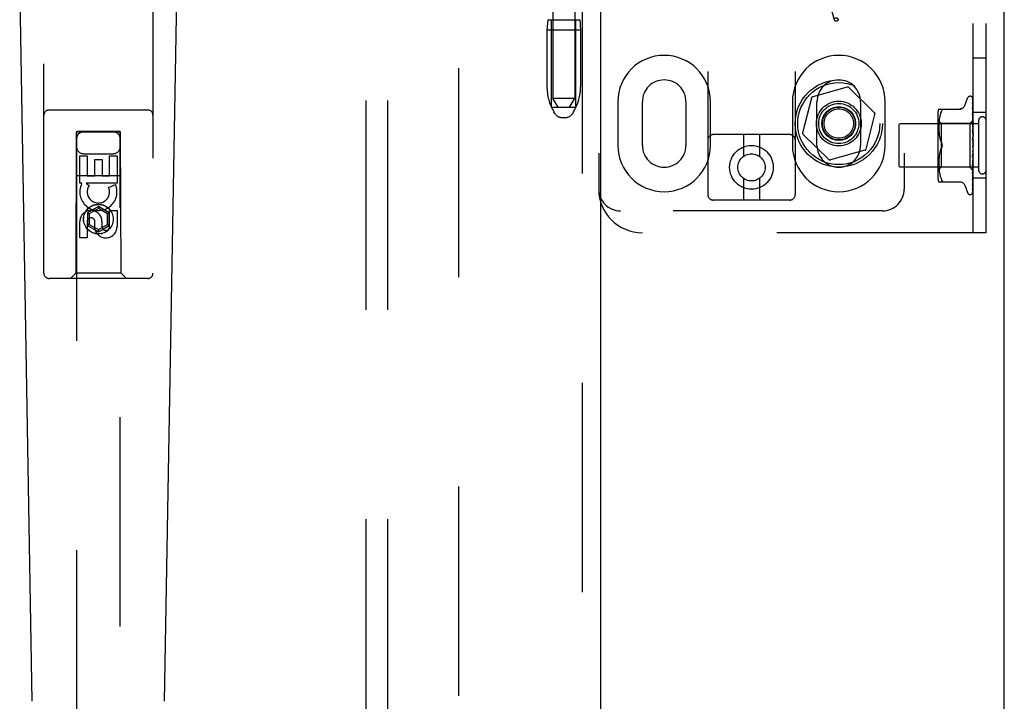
# Model space of a CAD drawing. Header units: inches. Extents: x 0 to 218, y 0 to 141.
# Tile 10 of 114: x 91.56 to 97.2, y 46.99 to 50.89. Entities that reach past the tile are written whole.
import ezdxf

# ---------------------------------------------------------------- set-up
doc = ezdxf.new("R2010")
doc.units = ezdxf.units.IN
doc.header["$LTSCALE"] = 11.987179
doc.header["$MEASUREMENT"] = 0
doc.linetypes.add('HIDDEN', pattern=[0.2, 0.1, -0.1])
doc.layers.get('0').update_dxf_attribs({"linetype": 'CONTINUOUS'})
for name, color, linetype in [('DEFAULT_2', 8, 'HIDDEN'), ('DOOR_ASSEMBLY', 7, 'CONTINUOUS'), ('SUBPANEL', 7, 'CONTINUOUS')]:
    doc.layers.add(name, color=color, linetype=linetype)

msp = doc.modelspace()

# ---------------------------------------------------------------- linework, layer by layer
at = {"color": 3, "linetype": 'Continuous'}
msp.add_line((97.1974, 12.5253), (97.1974, 92.3173), dxfattribs=at)
at = {"layer": 'DEFAULT_2', "color": 8, "linetype": 'HIDDEN'}
for p, q in [((94.0724, 88.9733), (94.0724, 15.8693)), ((95.4996, 55.3885), (95.4996, 49.888)), ((95.9996, 55.3885), (95.9996, 49.888)), ((97.0184, 49.6713), (97.0184, 55.1713)), ((97.0934, 49.6713), (97.0934, 55.1713)), ((94.8746, 54.9213), (94.8746, 49.9213)), ((96.6246, 54.9213), (96.6246, 49.9213)), ((94.6121, 53.8903), (94.6121, 50.4403)), ((94.7371, 53.8903), (94.7371, 50.4403)), ((96.2254, 50.8896), (96.1745, 51.0726)), ((94.5831, 50.8903), (94.5781, 50.8303)), ((94.5831, 50.8903), (94.7661, 50.8903)), ((94.6046, 50.3903), (94.6046, 50.8903)), ((94.7446, 50.3903), (94.7446, 50.8903)), ((94.7661, 50.8903), (94.7711, 50.8303)), ((94.7711, 50.8303), (94.5781, 50.8303)), ((94.5781, 50.8303), (94.5781, 50.5079)), ((94.7711, 50.8303), (94.7711, 50.5079)), ((97.0934, 50.6713), (97.0184, 50.6713)), ((96.2979, 50.5044), (96.1005, 50.4493)), ((96.454, 50.3585), (96.3076, 50.502)), ((94.7371, 50.4403), (94.6121, 50.4403)), ((94.6421, 50.3903), (94.6121, 50.4403)), ((94.7071, 50.3903), (94.7371, 50.4403)), ((94.984, 50.4213), (94.984, 50.1713)), ((95.1246, 50.1713), (95.1246, 50.4213)), ((95.3746, 50.4213), (95.3746, 50.1713)), ((95.5153, 50.1713), (95.5153, 50.4213)), ((95.984, 50.4213), (95.984, 50.1713)), ((96.0935, 50.4422), (96.0425, 50.2437)), ((96.1246, 50.1713), (96.1246, 50.4213)), ((96.3746, 50.4213), (96.3746, 50.1713)), ((96.5153, 50.1713), (96.5153, 50.4213)), ((96.9708, 50.3993), (96.9862, 50.4416)), ((97.0019, 50.4525), (97.0027, 50.4525)), ((97.0157, 50.4429), (97.0176, 50.3141)), ((97.0157, 50.4337), (97.0176, 50.309)), ((97.0157, 50.4319), (97.0176, 50.3089)), ((97.0157, 50.4154), (97.0157, 50.415)), ((97.0157, 50.415), (97.0176, 50.2989)), ((97.0157, 50.4121), (97.0176, 50.2987)), ((94.6046, 50.3903), (94.7446, 50.3903)), ((94.6236, 50.3546), (94.618, 50.3638)), ((94.7257, 50.3546), (94.7312, 50.3638)), ((96.8164, 50.3509), (96.8164, 49.9917)), ((96.8219, 50.3796), (96.9511, 50.3796)), ((96.8337, 50.3566), (96.8306, 50.3477)), ((96.8337, 50.3566), (96.8373, 50.365)), ((96.8373, 50.365), (96.8386, 50.3678)), ((96.8402, 50.3723), (96.8406, 50.3742)), ((97.0157, 50.3875), (97.0157, 50.3874)), ((97.0165, 50.3815), (97.0157, 50.3875)), ((97.0157, 50.3874), (97.0176, 50.2842)), ((97.0158, 50.3833), (97.0157, 50.3836)), ((97.0157, 50.3836), (97.0176, 50.2839)), ((97.0157, 50.352), (97.0157, 50.3521)), ((97.0157, 50.3521), (97.0176, 50.2654)), ((97.0169, 50.3407), (97.0157, 50.3519)), ((97.0174, 50.3744), (97.0165, 50.3815)), ((97.0934, 50.3588), (97.0184, 50.3588)), ((94.6664, 50.3303), (94.6828, 50.3303)), ((96.4057, 50.1504), (96.4567, 50.3489)), ((97.0504, 50.2953), (96.6034, 50.2953)), ((96.8364, 50.2965), (96.8164, 50.3165)), ((96.8227, 50.3011), (96.8222, 50.2923)), ((96.8235, 50.31), (96.8227, 50.301)), ((96.8246, 50.3193), (96.8235, 50.3099)), ((96.8261, 50.3289), (96.8246, 50.3193)), ((96.8281, 50.3384), (96.8261, 50.3288)), ((96.8306, 50.3478), (96.8281, 50.3384)), ((96.9994, 50.2965), (96.8364, 50.2965)), ((96.8364, 50.2965), (96.8364, 50.046)), ((97.0184, 50.3155), (96.9994, 50.2965)), ((96.9994, 50.2965), (96.9994, 50.046)), ((97.0157, 50.3473), (97.0176, 50.265)), ((97.0158, 50.3099), (97.0157, 50.3102)), ((97.0157, 50.3102), (97.0176, 50.2431)), ((97.0157, 50.3047), (97.0176, 50.2427)), ((97.0174, 50.2929), (97.0158, 50.3099)), ((97.0178, 50.3326), (97.0169, 50.3407)), ((97.0176, 50.3141), (97.0176, 50.3142)), ((97.0176, 50.3141), (97.0176, 50.3141)), ((97.0184, 50.312), (97.0176, 50.309)), ((97.0176, 50.3089), (97.0176, 50.309)), ((97.0176, 50.309), (97.0176, 50.3089)), ((97.0184, 50.3034), (97.0176, 50.299)), ((97.0176, 50.2987), (97.0176, 50.299)), ((97.0176, 50.2989), (97.0176, 50.2987)), ((97.0184, 50.2951), (97.0176, 50.2987)), ((97.0184, 50.3263), (97.0178, 50.3326)), ((97.0504, 50.3133), (97.0504, 50.0293)), ((96.5934, 50.2853), (96.5934, 50.0573)), ((96.822, 50.2841), (96.8219, 50.2756)), ((96.8219, 50.2758), (96.822, 50.2672)), ((96.8223, 50.2924), (96.822, 50.2839)), ((96.822, 50.2674), (96.8222, 50.2586)), ((96.8222, 50.2588), (96.8227, 50.2497)), ((96.8227, 50.2499), (96.8235, 50.2406)), ((96.8235, 50.2408), (96.8246, 50.2313)), ((97.0158, 50.2629), (97.0157, 50.2632)), ((97.0157, 50.2632), (97.0176, 50.2182)), ((97.0157, 50.2572), (97.0176, 50.2177)), ((97.0158, 50.2629), (97.0184, 50.2334)), ((97.0184, 50.2818), (97.0174, 50.2929)), ((97.0184, 50.2901), (97.0176, 50.2842)), ((97.0176, 50.2842), (97.0176, 50.2839)), ((97.0176, 50.2839), (97.0176, 50.2842)), ((97.0184, 50.2788), (97.0176, 50.2839)), ((97.0184, 50.2725), (97.0176, 50.2655)), ((97.0176, 50.265), (97.0176, 50.2655)), ((97.0176, 50.2654), (97.0176, 50.2651)), ((97.0184, 50.2587), (97.0176, 50.2651)), ((97.0184, 50.2512), (97.0176, 50.2433)), ((97.0176, 50.243), (97.0176, 50.2433)), ((97.0176, 50.2431), (97.0176, 50.2428)), ((97.0176, 50.2427), (97.0176, 50.243)), ((97.0184, 50.2354), (97.0176, 50.2428)), ((95.9696, 50.233), (95.5296, 50.233)), ((95.7046, 50.233), (95.7046, 50.1092)), ((95.7946, 50.233), (95.7946, 50.1092)), ((96.0452, 50.2341), (96.1916, 50.0906)), ((96.8246, 50.2315), (96.8261, 50.2219)), ((96.8261, 50.2221), (96.8281, 50.2126)), ((96.8281, 50.2126), (96.8306, 50.2033)), ((96.8306, 50.2034), (96.8337, 50.1945)), ((96.8336, 50.1945), (96.8373, 50.1859)), ((97.0158, 50.2127), (97.0184, 50.1827)), ((97.0158, 50.2062), (97.0168, 50.1981)), ((97.0184, 50.227), (97.0176, 50.2185)), ((97.0176, 50.2177), (97.0176, 50.2185)), ((97.0176, 50.2182), (97.0176, 50.218)), ((97.0184, 50.2097), (97.0176, 50.218)), ((97.0184, 50.2008), (97.0176, 50.192)), ((96.3987, 50.1432), (96.2013, 50.0881)), ((96.8281, 50.13), (96.8261, 50.1205)), ((96.8306, 50.1393), (96.8281, 50.13)), ((96.8336, 50.1481), (96.8373, 50.1567)), ((97.0176, 50.1375), (97.0157, 50.1043)), ((97.0176, 50.1381), (97.0158, 50.1105)), ((97.0158, 50.1045), (97.0184, 50.1344)), ((97.0176, 50.166), (97.0168, 50.165)), ((97.0175, 50.1659), (97.0176, 50.166)), ((97.0184, 50.1736), (97.0176, 50.1647)), ((97.0176, 50.166), (97.0177, 50.1661)), ((97.0184, 50.1553), (97.0176, 50.1642)), ((97.0184, 50.1462), (97.0176, 50.1377)), ((97.0176, 50.1381), (97.0176, 50.1372)), ((97.0176, 50.1375), (97.0176, 50.1377)), ((97.0184, 50.1285), (97.0176, 50.1372)), ((97.0184, 50.1678), (97.0182, 50.1674)), ((96.822, 50.0754), (96.8219, 50.0668)), ((96.8222, 50.084), (96.822, 50.0752)), ((96.8227, 50.0929), (96.8222, 50.0838)), ((96.8235, 50.102), (96.8227, 50.0927)), ((96.8246, 50.1113), (96.8235, 50.1018)), ((96.8261, 50.1207), (96.8246, 50.1111)), ((97.0176, 50.1121), (97.0157, 50.0611)), ((97.0176, 50.1116), (97.0157, 50.0554)), ((97.0157, 50.1043), (97.0158, 50.1045)), ((97.0176, 50.0884), (97.0157, 50.0159)), ((97.0176, 50.088), (97.0157, 50.0107)), ((97.0158, 50.0557), (97.0184, 50.0846)), ((97.0184, 50.1198), (97.0176, 50.1119)), ((97.0176, 50.1121), (97.0176, 50.1114)), ((97.0176, 50.1116), (97.0176, 50.1119)), ((97.0184, 50.1032), (97.0176, 50.1114)), ((97.0184, 50.0952), (97.0176, 50.0883)), ((97.0176, 50.0884), (97.0176, 50.0878)), ((97.0176, 50.088), (97.0176, 50.0883)), ((97.0184, 50.0803), (97.0176, 50.0878)), ((97.0184, 50.0734), (97.0176, 50.0676)), ((97.0504, 50.0473), (96.6034, 50.0473)), ((96.8364, 50.046), (96.8164, 50.026)), ((96.8219, 50.067), (96.822, 50.0585)), ((96.822, 50.0586), (96.8223, 50.0501)), ((96.8222, 50.0503), (96.8227, 50.0415)), ((96.8227, 50.0416), (96.8235, 50.0326)), ((96.8235, 50.0327), (96.8246, 50.0233)), ((96.8246, 50.0233), (96.8261, 50.0137)), ((96.8261, 50.0138), (96.8281, 50.0042)), ((96.9994, 50.046), (96.8364, 50.046)), ((97.0176, 50.0278), (96.9994, 50.046)), ((97.0176, 50.0677), (97.0157, 49.9763)), ((97.0176, 50.0673), (97.0157, 49.9719)), ((97.0157, 50.0554), (97.0158, 50.0556)), ((97.0176, 50.0508), (97.0157, 49.9437)), ((97.0176, 50.0505), (97.0157, 49.9403)), ((97.0176, 50.0382), (97.0157, 49.9194)), ((97.0176, 50.038), (97.0157, 49.9171)), ((97.0176, 50.0305), (97.0157, 49.9031)), ((97.0174, 50.0272), (97.0184, 50.0379)), ((97.0176, 50.0677), (97.0176, 50.0673)), ((97.0176, 50.0673), (97.0176, 50.0676)), ((97.0184, 50.0608), (97.0176, 50.0673)), ((97.0184, 50.0551), (97.0176, 50.0507)), ((97.0176, 50.0508), (97.0176, 50.0504)), ((97.0176, 50.0505), (97.0176, 50.0507)), ((97.0184, 50.0452), (97.0176, 50.0504)), ((97.0184, 50.041), (97.0176, 50.0382)), ((97.0176, 50.0382), (97.0176, 50.038)), ((97.0176, 50.038), (97.0176, 50.0382)), ((97.0184, 50.0342), (97.0176, 50.038)), ((97.0176, 50.0304), (97.0176, 50.0305)), ((97.0176, 50.0305), (97.0176, 50.0303)), ((97.0184, 50.0271), (97.0176, 50.0278)), ((97.0176, 50.0278), (97.0176, 50.0278)), ((95.7046, 49.9817), (95.7046, 49.858)), ((95.7946, 49.9818), (95.7946, 49.858)), ((96.8219, 49.963), (96.9511, 49.963)), ((96.8281, 50.0042), (96.8306, 49.9948)), ((96.8306, 49.9949), (96.8337, 49.986)), ((96.8337, 49.986), (96.8373, 49.9775)), ((96.8386, 49.9631), (96.8373, 49.963)), ((97.0157, 50.0107), (97.0158, 50.0109)), ((97.0157, 49.9719), (97.0157, 49.972)), ((97.0169, 49.9825), (97.0178, 49.9901)), ((97.0178, 49.9901), (97.0184, 49.996)), ((97.0934, 49.9838), (97.0184, 49.9838)), ((96.9708, 49.9433), (96.9862, 49.901)), ((97.0157, 49.9194), (97.0156, 49.9186)), ((97.0157, 49.9401), (97.0165, 49.9455)), ((97.0157, 49.9437), (97.0157, 49.9435)), ((97.0157, 49.9403), (97.0157, 49.9402)), ((97.0157, 49.9402), (97.0157, 49.9401)), ((97.0157, 49.9171), (97.0157, 49.9164)), ((95.9696, 49.858), (95.5296, 49.858)), ((97.0019, 49.89), (97.0027, 49.89)), ((97.0141, 49.8946), (97.0141, 49.8946)), ((96.4996, 49.7963), (94.9996, 49.7963)), ((97.0934, 49.6713), (95.1246, 49.6713))]:
    msp.add_line(p, q, dxfattribs=at)
for points in [[(97.015, 50.4452), (97.015, 50.4452), (97.0149, 50.4452), (97.0149, 50.4452), (97.015, 50.4451), (97.0152, 50.4448), (97.0153, 50.4444), (97.0155, 50.4439), (97.0156, 50.4434), (97.0157, 50.4428), (97.0157, 50.4423)], [(97.015, 50.4457), (97.0152, 50.4453), (97.0154, 50.4448), (97.0156, 50.4442), (97.0157, 50.4436), (97.0157, 50.4429)], [(97.0184, 50.4391), (97.0183, 50.4393), (97.018, 50.44), (97.0178, 50.4406), (97.0175, 50.4412), (97.0172, 50.4418), (97.0169, 50.4424), (97.0166, 50.4429), (97.0163, 50.4433), (97.016, 50.4438), (97.0157, 50.4442), (97.0154, 50.4445), (97.015, 50.4452)], [(97.0184, 50.4359), (97.018, 50.4375), (97.0176, 50.4391), (97.0171, 50.4406), (97.0166, 50.4421), (97.0161, 50.4435), (97.0155, 50.4448), (97.0151, 50.4456)], [(97.0156, 50.4331), (97.0156, 50.4332), (97.0155, 50.4333), (97.0155, 50.4334), (97.0155, 50.4333), (97.0156, 50.433), (97.0157, 50.4327), (97.0157, 50.4322), (97.0157, 50.4319)], [(97.0156, 50.4348), (97.0156, 50.4346), (97.0157, 50.4341), (97.0157, 50.4337)], [(97.0184, 50.4209), (97.0181, 50.4227), (97.0177, 50.4249), (97.0173, 50.4272), (97.0169, 50.4293), (97.0164, 50.4314), (97.0159, 50.4334), (97.0156, 50.4348)], [(97.0159, 50.4326), (97.0157, 50.4329), (97.0156, 50.4331)], [(97.0184, 50.3971), (97.0181, 50.3991), (97.0177, 50.402), (97.0173, 50.4049), (97.0169, 50.4078), (97.0165, 50.4106), (97.016, 50.4135), (97.0157, 50.4154)], [(97.0157, 50.4125), (97.0157, 50.4125), (97.0157, 50.4126), (97.0157, 50.4125), (97.0157, 50.4123), (97.0157, 50.4121)], [(97.0163, 50.4112), (97.0161, 50.4117), (97.0159, 50.4121), (97.0158, 50.4124), (97.0157, 50.4125)], [(97.0184, 50.4274), (97.0183, 50.4276), (97.018, 50.4283), (97.0178, 50.4289), (97.0175, 50.4296), (97.0172, 50.4302), (97.0169, 50.4307), (97.0166, 50.4313), (97.0164, 50.4318), (97.0159, 50.4326)], [(97.0184, 50.4065), (97.0182, 50.407), (97.0179, 50.4078), (97.0175, 50.4086), (97.0172, 50.4093), (97.0169, 50.41), (97.0163, 50.4112)], [(97.0184, 50.4415), (97.018, 50.4425), (97.0176, 50.4433), (97.0175, 50.4435)], [(96.8373, 50.3796), (96.8386, 50.3794), (96.8395, 50.3789), (96.8402, 50.3781), (96.8406, 50.377), (96.8407, 50.3757), (96.8406, 50.3742)], [(96.8402, 50.3723), (96.8395, 50.3702), (96.8386, 50.3678)], [(96.9707, 50.3988), (96.9699, 50.3969), (96.9682, 50.3936), (96.9661, 50.3906), (96.9635, 50.3878), (96.9607, 50.3854), (96.9575, 50.3834), (96.9541, 50.3817), (96.9506, 50.3806), (96.9469, 50.3799), (96.9433, 50.3796)], [(97.0184, 50.3772), (97.0181, 50.3778), (97.0178, 50.3787), (97.0174, 50.3795), (97.0171, 50.3803), (97.0168, 50.381), (97.0165, 50.3817), (97.0162, 50.3823), (97.016, 50.3828), (97.0158, 50.3832), (97.0158, 50.3833)], [(97.0184, 50.3652), (97.0181, 50.3674), (97.0174, 50.3744)], [(97.0169, 50.3439), (97.0166, 50.3446), (97.0163, 50.3453), (97.0161, 50.3459), (97.0159, 50.3464), (97.0158, 50.3468), (97.0158, 50.3471), (97.0157, 50.3473)], [(97.0177, 50.2993), (97.017, 50.3008), (97.0166, 50.3016), (97.0163, 50.3023), (97.0161, 50.303), (97.0159, 50.3036), (97.0158, 50.3041), (97.0157, 50.3046), (97.0157, 50.3047)], [(97.0184, 50.3405), (97.0182, 50.3409), (97.0179, 50.3417), (97.0175, 50.3425), (97.0169, 50.3439)], [(97.0184, 50.3155), (97.0182, 50.3152), (97.018, 50.3149), (97.0178, 50.3145), (97.0176, 50.3142)], [(97.0184, 50.3152), (97.0181, 50.3149), (97.0179, 50.3146), (97.0177, 50.3144), (97.0176, 50.3142), (97.0176, 50.3141), (97.0176, 50.3141)], [(97.0184, 50.3145), (97.0181, 50.3143), (97.0179, 50.3142), (97.0177, 50.3141), (97.0176, 50.3141), (97.0176, 50.3141), (97.0176, 50.3141)], [(97.0184, 50.3137), (97.0182, 50.3139), (97.018, 50.314), (97.0178, 50.3141), (97.0176, 50.3141)], [(97.0184, 50.3106), (97.0181, 50.3102), (97.0179, 50.3098), (97.0177, 50.3095), (97.0176, 50.3093), (97.0176, 50.309), (97.0176, 50.309)], [(97.0184, 50.3087), (97.0181, 50.3086), (97.0179, 50.3086), (97.0177, 50.3086), (97.0176, 50.3087), (97.0176, 50.3089)], [(97.0184, 50.3068), (97.0182, 50.3074), (97.018, 50.3079), (97.0178, 50.3084), (97.0176, 50.3089)], [(97.0184, 50.301), (97.0181, 50.3005), (97.0179, 50.3001), (97.0177, 50.2997), (97.0176, 50.2993), (97.0176, 50.299), (97.0176, 50.2989)], [(97.0184, 50.2979), (97.0181, 50.298), (97.0179, 50.2981), (97.0177, 50.2982), (97.0176, 50.2984), (97.0176, 50.2987)], [(97.0184, 50.2978), (97.018, 50.2986), (97.0177, 50.2993)], [(97.0184, 50.2506), (97.0183, 50.2508), (97.018, 50.2514), (97.0177, 50.252), (97.0173, 50.2526), (97.017, 50.2532), (97.0167, 50.2539), (97.0164, 50.2545), (97.0161, 50.2552), (97.0159, 50.2559), (97.0158, 50.2566), (97.0157, 50.2572)], [(97.0184, 50.2867), (97.0181, 50.2862), (97.0179, 50.2856), (97.0177, 50.2851), (97.0176, 50.2847), (97.0176, 50.2843), (97.0176, 50.2842)], [(97.0184, 50.2826), (97.0181, 50.2827), (97.0179, 50.2829), (97.0177, 50.2832), (97.0176, 50.2835), (97.0176, 50.2839)], [(97.0184, 50.2683), (97.0181, 50.2677), (97.0179, 50.2671), (97.0177, 50.2665), (97.0176, 50.266), (97.0176, 50.2655), (97.0176, 50.2654)], [(97.0184, 50.2632), (97.0181, 50.2635), (97.0179, 50.2638), (97.0177, 50.2641), (97.0176, 50.2645), (97.0176, 50.265)], [(97.0184, 50.2463), (97.0181, 50.2457), (97.0179, 50.2451), (97.0177, 50.2445), (97.0176, 50.2439), (97.0176, 50.2433), (97.0176, 50.2431)], [(97.0184, 50.2405), (97.0181, 50.2408), (97.0179, 50.2412), (97.0178, 50.2416), (97.0177, 50.2421), (97.0176, 50.2425), (97.0176, 50.2427)], [(96.8373, 50.1859), (96.8379, 50.1846), (96.8384, 50.1833), (96.8389, 50.1819), (96.8394, 50.1804)], [(96.8407, 50.1713), (96.8406, 50.1737), (96.8404, 50.1761), (96.8399, 50.1786), (96.8392, 50.1811), (96.8383, 50.1835), (96.8373, 50.1859)], [(97.0184, 50.2009), (97.0183, 50.201), (97.018, 50.2014), (97.0178, 50.2018), (97.0175, 50.2021), (97.0173, 50.2025), (97.017, 50.203), (97.0167, 50.2034), (97.0165, 50.204), (97.0162, 50.2045), (97.016, 50.2052), (97.0158, 50.2058), (97.0158, 50.2063)], [(97.0168, 50.1981), (97.0174, 50.193), (97.0176, 50.1908)], [(97.0184, 50.2216), (97.0181, 50.221), (97.0179, 50.2204), (97.0177, 50.2198), (97.0176, 50.2191), (97.0176, 50.2185), (97.0176, 50.2182)], [(97.0184, 50.2153), (97.0181, 50.2158), (97.0179, 50.2162), (97.0177, 50.2168), (97.0176, 50.2173), (97.0176, 50.2177)], [(97.0184, 50.1951), (97.0181, 50.1945), (97.0179, 50.1939), (97.0177, 50.1933), (97.0176, 50.1927), (97.0176, 50.1921), (97.0176, 50.1914)], [(97.0176, 50.1908), (97.0176, 50.1914), (97.0176, 50.192)], [(97.0184, 50.1885), (97.0181, 50.189), (97.0179, 50.1896), (97.0177, 50.1902), (97.0176, 50.1908)], [(96.8373, 50.1567), (96.8337, 50.1481), (96.8306, 50.1392)], [(96.8373, 50.1567), (96.8383, 50.1591), (96.8392, 50.1615), (96.8399, 50.164), (96.8404, 50.1665), (96.8406, 50.1689), (96.8407, 50.1713)], [(96.8393, 50.1618), (96.8387, 50.16), (96.838, 50.1583), (96.8373, 50.1567)], [(96.8398, 50.1789), (96.8401, 50.1774), (96.8404, 50.1759), (96.8406, 50.1743), (96.8407, 50.1728), (96.8407, 50.1713)], [(96.8407, 50.1713), (96.8407, 50.1694), (96.8405, 50.1675), (96.8402, 50.1655), (96.8398, 50.1636)], [(97.0168, 50.165), (97.0166, 50.1647), (97.0164, 50.1643), (97.0162, 50.1638), (97.016, 50.1633), (97.0159, 50.1627), (97.0158, 50.1621), (97.0157, 50.1615), (97.0158, 50.1609)], [(97.0182, 50.1674), (97.018, 50.167), (97.0178, 50.1665), (97.0175, 50.1661), (97.0173, 50.1657), (97.017, 50.1653), (97.0168, 50.165)], [(97.0168, 50.165), (97.0169, 50.1651), (97.017, 50.1652), (97.017, 50.1653), (97.0171, 50.1654), (97.0172, 50.1655), (97.0173, 50.1656), (97.0173, 50.1657), (97.0174, 50.1657), (97.0174, 50.1658), (97.0175, 50.1658), (97.0175, 50.1659)], [(97.0182, 50.1674), (97.0181, 50.1672), (97.0179, 50.1666), (97.0177, 50.166), (97.0176, 50.1654), (97.0176, 50.1648), (97.0176, 50.1642)], [(97.0184, 50.1611), (97.0181, 50.1617), (97.0179, 50.1623), (97.0177, 50.1629), (97.0176, 50.1635), (97.0176, 50.1641), (97.0176, 50.1647)], [(97.0184, 50.1405), (97.0181, 50.1401), (97.0179, 50.1395), (97.0177, 50.139), (97.0176, 50.1384), (97.0176, 50.1381)], [(97.0184, 50.1341), (97.0181, 50.1347), (97.0179, 50.1353), (97.0177, 50.1359), (97.0176, 50.1365), (97.0176, 50.1371), (97.0176, 50.1375)], [(97.0177, 50.1661), (97.0178, 50.1661), (97.0178, 50.1662), (97.0179, 50.1663), (97.018, 50.1665), (97.0182, 50.1667), (97.0183, 50.1668), (97.0184, 50.167)], [(97.0158, 50.1105), (97.0158, 50.1106), (97.0158, 50.1113), (97.016, 50.1119), (97.0162, 50.1126), (97.0165, 50.1132), (97.0168, 50.1138), (97.0171, 50.1143), (97.0174, 50.1149), (97.018, 50.1159)], [(97.0171, 50.0653), (97.0178, 50.0666), (97.0181, 50.0673), (97.0184, 50.0679)], [(97.0184, 50.1144), (97.0181, 50.114), (97.0179, 50.1136), (97.0177, 50.1131), (97.0176, 50.1126), (97.0176, 50.1121)], [(97.0184, 50.1084), (97.0181, 50.109), (97.0179, 50.1096), (97.0177, 50.1102), (97.0176, 50.1108), (97.0176, 50.1114), (97.0176, 50.1116)], [(97.0184, 50.0904), (97.0181, 50.0901), (97.0179, 50.0897), (97.0177, 50.0893), (97.0176, 50.0888), (97.0176, 50.0884)], [(97.0184, 50.0849), (97.0181, 50.0855), (97.0179, 50.0861), (97.0177, 50.0867), (97.0176, 50.0873), (97.0176, 50.0878), (97.0176, 50.088)], [(97.0184, 50.0692), (97.0181, 50.069), (97.0179, 50.0688), (97.0177, 50.0685), (97.0176, 50.0681), (97.0176, 50.0677)], [(97.018, 50.1159), (97.0182, 50.1164), (97.0184, 50.1166)], [(97.0176, 50.0278), (97.0157, 49.8987), (97.0157, 49.8983), (97.0157, 49.8979), (97.0156, 49.8975), (97.0155, 49.8972), (97.0154, 49.8968), (97.0153, 49.8965), (97.0151, 49.8962), (97.015, 49.8959), (97.0148, 49.8956), (97.0147, 49.8953), (97.0145, 49.8951), (97.0143, 49.8949), (97.0142, 49.8947), (97.0141, 49.8946), (97.0141, 49.8946), (97.0141, 49.8946)], [(97.0157, 50.0611), (97.0157, 50.0612), (97.0158, 50.0618), (97.0159, 50.0624), (97.0162, 50.0631), (97.0164, 50.0638), (97.0167, 50.0646), (97.0171, 50.0653)], [(97.0157, 50.0159), (97.0158, 50.0162), (97.0158, 50.0167), (97.016, 50.0172), (97.0162, 50.0179), (97.0165, 50.0186), (97.0169, 50.0194)], [(97.0158, 50.0109), (97.0161, 50.0141), (97.0174, 50.0272)], [(97.0169, 50.0194), (97.0176, 50.021), (97.018, 50.0218), (97.0183, 50.0226), (97.0184, 50.0228)], [(97.0184, 50.0646), (97.0181, 50.0652), (97.0179, 50.0658), (97.0177, 50.0663), (97.0176, 50.0668), (97.0176, 50.0672), (97.0176, 50.0673)], [(97.0184, 50.0518), (97.0181, 50.0517), (97.0179, 50.0516), (97.0177, 50.0514), (97.0176, 50.0511), (97.0176, 50.0508)], [(97.0184, 50.0482), (97.0181, 50.0487), (97.0179, 50.0492), (97.0177, 50.0496), (97.0176, 50.0501), (97.0176, 50.0504), (97.0176, 50.0505)], [(97.0184, 50.0387), (97.0181, 50.0387), (97.0179, 50.0387), (97.0177, 50.0386), (97.0176, 50.0384), (97.0176, 50.0382)], [(97.0184, 50.0362), (97.0181, 50.0366), (97.0179, 50.037), (97.0177, 50.0374), (97.0176, 50.0377), (97.0176, 50.038), (97.0176, 50.038)], [(97.0184, 50.0317), (97.0182, 50.0313), (97.018, 50.031), (97.0178, 50.0307), (97.0176, 50.0305)], [(97.0184, 50.0303), (97.0181, 50.0305), (97.0179, 50.0306), (97.0177, 50.0306), (97.0176, 50.0306), (97.0176, 50.0305)], [(97.0184, 50.0291), (97.0181, 50.0294), (97.0179, 50.0297), (97.0177, 50.03), (97.0176, 50.0302), (97.0176, 50.0304), (97.0176, 50.0304)], [(97.0184, 50.0282), (97.0182, 50.0287), (97.018, 50.0292), (97.0178, 50.0298), (97.0176, 50.0303)], [(97.0184, 50.0273), (97.0182, 50.0274), (97.018, 50.0275), (97.0178, 50.0276), (97.0176, 50.0278)], [(96.8373, 49.9775), (96.8386, 49.9748), (96.8395, 49.9723), (96.8402, 49.9702), (96.8406, 49.9684), (96.8407, 49.9669), (96.8406, 49.9656)], [(96.8386, 49.9631), (96.8395, 49.9637), (96.8402, 49.9645), (96.8406, 49.9656)], [(96.9433, 49.963), (96.9469, 49.9627), (96.9506, 49.962), (96.9541, 49.9609), (96.9575, 49.9592), (96.9607, 49.9572), (96.9635, 49.9547), (96.9661, 49.952), (96.9682, 49.9489), (96.9699, 49.9457), (96.9707, 49.9438)], [(97.0157, 49.972), (97.0161, 49.9747), (97.0169, 49.9825)], [(97.0157, 49.9763), (97.0157, 49.9764), (97.0158, 49.9766), (97.0159, 49.9769), (97.016, 49.9774), (97.0163, 49.978), (97.0165, 49.9786), (97.0168, 49.9793), (97.0175, 49.9808)], [(97.0165, 49.9455), (97.0169, 49.9487), (97.0173, 49.952), (97.0178, 49.9552), (97.0181, 49.9584), (97.0184, 49.9605)], [(97.0175, 49.9808), (97.0178, 49.9816), (97.0182, 49.9824), (97.0184, 49.9829)], [(97.0139, 49.8944), (97.0148, 49.8952), (97.0156, 49.8964), (97.0163, 49.8975), (97.0169, 49.8987), (97.0175, 49.8999), (97.0179, 49.9012), (97.0184, 49.9028)], [(97.0144, 49.8949), (97.0145, 49.895), (97.0146, 49.8952), (97.0148, 49.8953), (97.0149, 49.8955), (97.0151, 49.8957), (97.0153, 49.8958), (97.0154, 49.896), (97.0156, 49.8963), (97.0158, 49.8965), (97.0159, 49.8967), (97.0161, 49.897), (97.0163, 49.8972), (97.0165, 49.8975), (97.0167, 49.8978), (97.0168, 49.898), (97.017, 49.8983), (97.0172, 49.8986), (97.0174, 49.8989), (97.0175, 49.8993), (97.0177, 49.8996), (97.0178, 49.8999), (97.018, 49.9003), (97.0182, 49.9007), (97.0183, 49.901), (97.0184, 49.9013)], [(97.0157, 49.9043), (97.0157, 49.9038), (97.0156, 49.9033), (97.0155, 49.9028), (97.0154, 49.9025), (97.0153, 49.9023), (97.0153, 49.9022)], [(97.0153, 49.9022), (97.0153, 49.9022), (97.0153, 49.9022), (97.0154, 49.9024), (97.0156, 49.9026), (97.016, 49.9034)], [(97.0154, 49.9014), (97.0158, 49.9025), (97.0163, 49.9041), (97.0168, 49.9058), (97.0172, 49.9076), (97.0177, 49.9094), (97.0181, 49.9114), (97.0184, 49.913)], [(97.0157, 49.9031), (97.0157, 49.9025), (97.0156, 49.9019), (97.0155, 49.9014), (97.0155, 49.9014)], [(97.0156, 49.9186), (97.0156, 49.9186), (97.0156, 49.9185), (97.0156, 49.9186), (97.0157, 49.9188), (97.0159, 49.9191), (97.0161, 49.9195), (97.0166, 49.9206)], [(97.0157, 49.9435), (97.0157, 49.9436), (97.0158, 49.9438), (97.0159, 49.9441), (97.0161, 49.9445), (97.0163, 49.9451), (97.0166, 49.9457), (97.0169, 49.9463), (97.0173, 49.9471), (97.0176, 49.9478), (97.018, 49.9487), (97.0183, 49.9496), (97.0184, 49.9498)], [(97.0157, 49.9164), (97.016, 49.918), (97.0164, 49.9205), (97.0169, 49.9229), (97.0173, 49.9255), (97.0177, 49.928), (97.0181, 49.9307), (97.0184, 49.9325)], [(97.016, 49.9034), (97.0163, 49.9039), (97.0166, 49.9044), (97.0169, 49.905), (97.0173, 49.9056), (97.0176, 49.9062), (97.0179, 49.9069), (97.0182, 49.9076), (97.0184, 49.9082)], [(97.0166, 49.9206), (97.0169, 49.9212), (97.0172, 49.9218), (97.0175, 49.9225), (97.0178, 49.9232), (97.0181, 49.9239), (97.0184, 49.9246)], [(97.0141, 49.8946), (97.0142, 49.8947), (97.0144, 49.8949)]]:
    msp.add_lwpolyline(points, dxfattribs=at)
for centre, radius in [((96.2351, 50.8923), 0.01), ((96.2496, 50.2963), 0.25), ((96.2496, 50.2963), 0.235), ((96.2496, 50.2963), 0.128), ((96.2496, 50.2963), 0.115), ((96.2496, 50.2963), 0.0965), ((96.2496, 50.2963), 0.095), ((96.2496, 50.2963), 0.094), ((96.2496, 50.2963), 0.084), ((95.7496, 50.0455), 0.125), ((95.7496, 50.0455), 0.078)]:
    msp.add_circle(centre, radius, dxfattribs=at)
for centre, radius, start, end in [((95.2496, 50.4213), 0.2656, 0, 180), ((96.2496, 50.4213), 0.2656, 0, 180), ((95.2496, 50.4213), 0.125, 0, 180), ((96.2496, 50.4213), 0.125, 0, 180), ((94.8581, 50.5079), 0.28, 180, 210.9637), ((94.4911, 50.5079), 0.28, 329.0363, 360), ((96.3006, 50.4948), 0.01, 45.598, 105.5937), ((96.1032, 50.4397), 0.01, 105.5983, 165.5941), ((97.0019, 50.4359), 0.0167, 90, 160), ((97.0027, 50.4359), 0.0167, 27.1488, 90), ((94.6664, 50.3803), 0.05, 210.9637, 270), ((94.6828, 50.3803), 0.05, 270, 329.0363), ((96.447, 50.3514), 0.01, 345.5987, 45.5935), ((96.8939, 50.3509), 0.0776, 157.9239, 180), ((96.6034, 50.2853), 0.01, 90, 180), ((97.0719, 50.3133), 0.0215, 0, 180), ((96.0522, 50.2412), 0.01, 165.5987, 225.5935), ((95.5296, 50.203), 0.03, 90, 180), ((95.9696, 50.203), 0.03, 0, 90), ((95.2496, 50.1713), 0.2656, 180, 360), ((95.2496, 50.1713), 0.125, 180, 360), ((96.2496, 50.1713), 0.2656, 180, 360), ((96.2496, 50.1713), 0.125, 180, 360), ((96.3961, 50.1529), 0.01, 285.5983, 345.5941), ((96.1986, 50.0978), 0.01, 225.598, 285.5937), ((96.6034, 50.0573), 0.01, 180, 270), ((97.0719, 50.0293), 0.0215, 180, 360), ((96.8939, 49.9917), 0.0776, 180, 202.0761), ((95.1246, 49.9213), 0.25, 180, 270), ((94.9996, 49.9213), 0.125, 180, 270), ((96.4996, 49.9213), 0.125, 270, 360), ((97.0019, 49.9067), 0.0167, 200, 270), ((95.5296, 49.888), 0.03, 180, 270), ((95.9696, 49.888), 0.03, 270, 360), ((97.0027, 49.9067), 0.0167, 270, 312.2353)]:
    msp.add_arc(centre, radius, start, end, dxfattribs=at)
at = {"layer": 'DOOR_ASSEMBLY', "color": 8, "linetype": 'HIDDEN'}
for p, q in [((94.7809, 89.5673), (94.7809, 15.2753)), ((91.6974, 49.4388), (91.6974, 51.2963)), ((92.3224, 51.2963), (92.3224, 49.4388)), ((92.2924, 50.3738), (91.7274, 50.3738)), ((91.8834, 50.2488), (91.8799, 49.4388)), ((91.8834, 50.2488), (92.1364, 50.2488)), ((92.1349, 50.2506), (91.8849, 50.2506)), ((91.8849, 50.2506), (91.8849, 16.2488)), ((92.1349, 50.2474), (91.8849, 50.2474)), ((92.1349, 16.2488), (92.1349, 50.2506)), ((92.1399, 49.4388), (92.1364, 50.2488)), ((91.9033, 50.1109), (91.9457, 50.1109)), ((91.9033, 49.9548), (91.9033, 50.1109)), ((91.9249, 50.1238), (92.0949, 50.1238)), ((91.9457, 50.1109), (91.9457, 49.9974)), ((91.9892, 50.0896), (92.0316, 50.0896)), ((91.9892, 49.9974), (91.9892, 50.0896)), ((92.0316, 50.0896), (92.0316, 49.9974)), ((92.0741, 50.1109), (92.1165, 50.1109)), ((92.0741, 49.9974), (92.0741, 50.1109)), ((92.1165, 50.1109), (92.1165, 49.9548)), ((91.8823, 49.9988), (92.1375, 49.9988)), ((91.9457, 49.9974), (91.9892, 49.9974)), ((92.0316, 49.9974), (92.0741, 49.9974)), ((91.9156, 49.9548), (91.9033, 49.9548)), ((91.9138, 49.9513), (91.9156, 49.9548)), ((92.1165, 49.9548), (91.9389, 49.9548)), ((91.9389, 49.9548), (91.9575, 49.9418)), ((92.0684, 49.9304), (92.1075, 49.9474)), ((92.0099, 49.8213), (91.9474, 49.7852)), ((92.0099, 49.8097), (91.9574, 49.7794)), ((92.0724, 49.7852), (92.0099, 49.8213)), ((92.0099, 49.8213), (92.0099, 49.8097)), ((92.0624, 49.7794), (92.0099, 49.8097)), ((92.0741, 49.7985), (92.1165, 49.7985)), ((92.0741, 49.7061), (92.0741, 49.7985)), ((92.1165, 49.7985), (92.1165, 49.7061)), ((91.9033, 49.6422), (91.9033, 49.7347)), ((91.9457, 49.7347), (91.9457, 49.6422)), ((91.9474, 49.7852), (91.9574, 49.7794)), ((91.9474, 49.7852), (91.9474, 49.713)), ((91.9574, 49.7794), (91.9574, 49.7188)), ((91.9893, 49.6923), (91.9893, 49.7386)), ((92.0302, 49.7347), (92.0302, 49.7061)), ((92.0724, 49.7852), (92.0624, 49.7794)), ((92.0624, 49.7188), (92.0624, 49.7794)), ((92.0724, 49.713), (92.0724, 49.7852)), ((91.9474, 49.713), (91.9574, 49.7188)), ((91.9474, 49.713), (92.0099, 49.6769)), ((91.9574, 49.7188), (92.0099, 49.6885)), ((92.0099, 49.6885), (92.0624, 49.7188)), ((92.0099, 49.6769), (92.0724, 49.713)), ((92.0099, 49.6769), (92.0099, 49.6885)), ((92.0724, 49.713), (92.0624, 49.7188)), ((91.9457, 49.6422), (91.9033, 49.6422)), ((92.2924, 49.4088), (91.7274, 49.4088)), ((91.8799, 49.4388), (91.8499, 49.4088)), ((92.1399, 49.4388), (91.8799, 49.4388)), ((92.1399, 49.4388), (92.1699, 49.4088))]:
    msp.add_line(p, q, dxfattribs=at)
at = {"layer": 'DOOR_ASSEMBLY', "color": 3, "linetype": 'Continuous'}
msp.add_line((94.8849, 89.5673), (94.8849, 15.2753), dxfattribs=at)
at = {"layer": 'DOOR_ASSEMBLY', "color": 7, "linetype": 'Continuous'}
for p, q in [((91.6314, 46.9868), (91.5591, 51.1262)), ((92.3884, 46.9868), (92.4606, 51.1262))]:
    msp.add_line(p, q, dxfattribs=at)
at = {"layer": 'DOOR_ASSEMBLY', "color": 8, "linetype": 'HIDDEN'}
for radius in [0.085, 0.0845]:
    msp.add_circle((92.0099, 49.7488), radius, dxfattribs=at)
for centre, radius, start, end in [((91.7274, 50.3438), 0.03, 90, 180), ((92.2924, 50.3438), 0.03, 0, 90), ((91.9249, 50.2088), 0.04, 90, 180), ((92.0949, 50.2088), 0.04, 0, 90), ((91.9249, 50.1638), 0.04, 180, 270), ((92.0949, 50.1638), 0.04, 270, 360), ((92.0098, 49.905), 0.1065, 154.2636, 23.4027), ((92.0098, 49.905), 0.0639, 144.8895, 23.4026), ((91.9668, 49.7347), 0.0635, 0, 180), ((91.9677, 49.7347), 0.0219, 10.307, 180), ((92.0521, 49.706), 0.0644, 192.2995, 0.0775), ((92.0521, 49.7061), 0.0219, 179.9011, 360), ((91.7274, 49.4388), 0.03, 180, 270), ((92.2924, 49.4388), 0.03, 270, 360)]:
    msp.add_arc(centre, radius, start, end, dxfattribs=at)
at = {"layer": 'SUBPANEL', "color": 8, "linetype": 'HIDDEN'}
for p, q in [((93.5411, 86.39), (93.5411, 18.4525)), ((93.6661, 86.39), (93.6661, 18.4525))]:
    msp.add_line(p, q, dxfattribs=at)

doc.saveas('drawing.dxf')
